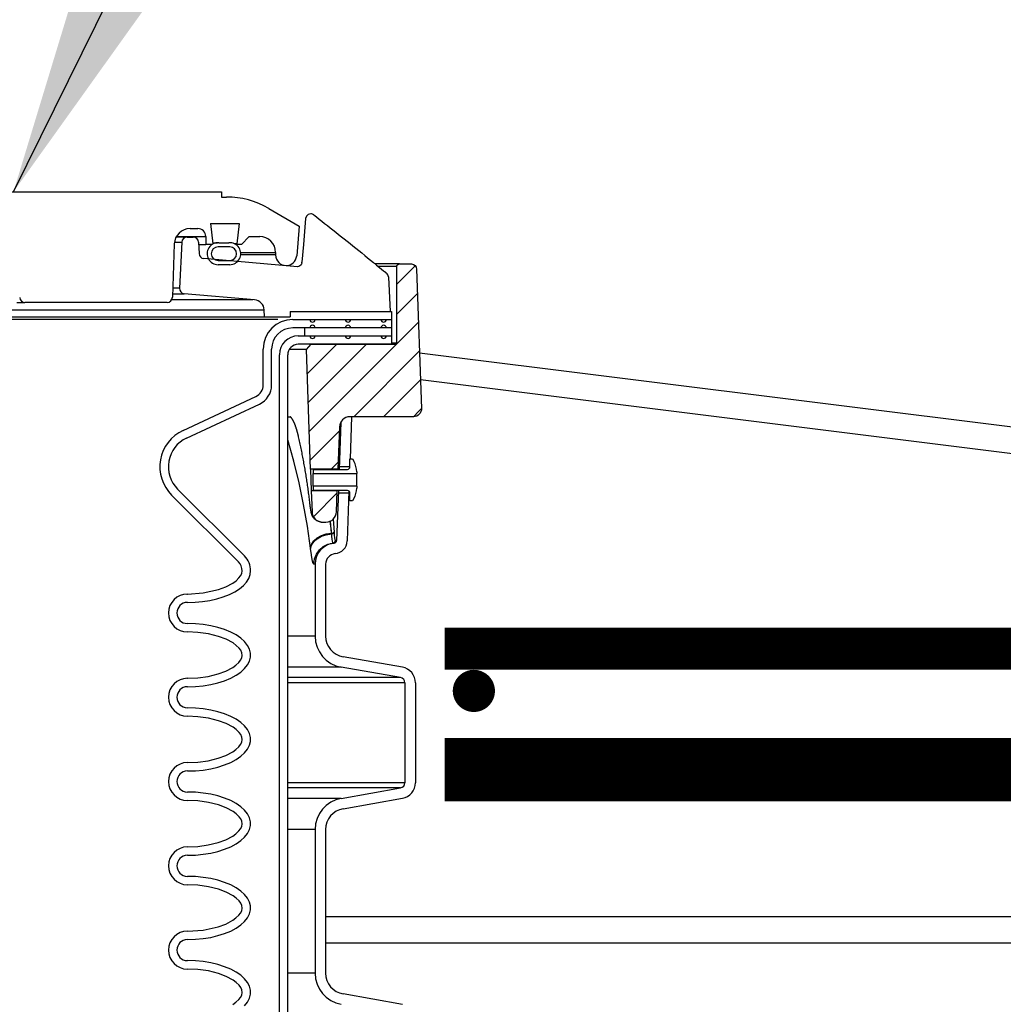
# Model space of a CAD drawing. Extents: x 2360 to 5106, y -824 to 622.
# Tile 67 of 124: x 3464 to 3475, y 495 to 506. Entities that reach past the tile are written whole.
import ezdxf

# ---------------------------------------------------------------- set-up
doc = ezdxf.new("R2010")
doc.units = 0
doc.header["$MEASUREMENT"] = 0
doc.linetypes.add('HIDDEN', pattern=[0.375, 0.25, -0.125])
doc.linetypes.add('TANK-SLAB$0$DASHED', pattern=[0.75, 0.5, -0.25])
for name, color, linetype in [('REBAR', 4, 'TANK-SLAB$0$DASHED'), ('SPILL-BUCKET', 1, 'CONTINUOUS'), ('TANK-SLAB', 6, 'CONTINUOUS'), ('TEXT', 3, 'CONTINUOUS')]:
    doc.layers.add(name, color=color, linetype=linetype)
doc.styles.add('SIMPLEX', font='simplex')
doc.dimstyles.new('DIM48', dxfattribs={"dimscale": 48, "dimtxt": 0.09375, "dimasz": 0.09375, "dimexe": 0.0625, "dimexo": 0.0625, "dimgap": 0.0625, "dimtad": 1, "dimdec": 4, "dimzin": 3, "dimdsep": 46, "dimlunit": 4, "dimtxsty": 'SIMPLEX', "dimcen": 0, "dimclrd": 3, "dimclre": 3, "dimclrt": 3, "dimadec": 0, "dimazin": 0, "dimtfac": 1, "dimtdec": 4, "dimtofl": 0, "dimtmove": 2, "dimatfit": 3, "dimfxl": 1, "dimfrac": 2, "dimtolj": 1, "dimtzin": 3, "dimarcsym": 0})
pattern_1 = [(45, (9809.58515, -797.75803), (-0.176776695, 0.176776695), [])]

msp = doc.modelspace()

# ---------------------------------------------------------------- hatches: boundary and pattern name
at = {"layer": 'SPILL-BUCKET'}
h = msp.add_hatch(dxfattribs=at)
h.set_pattern_fill('ANSI31', scale=2, style=0)
h.set_pattern_definition(pattern_1)
edge = h.paths.add_edge_path()
edge.add_line((3467.20343, 501.10235), (3467.15396, 502.5188))
edge.add_line((3467.15396, 502.5188), (3467.21217, 502.58122))
edge.add_line((3467.21217, 502.58122), (3468.21028, 502.58122))
edge.add_arc((3468.21059, 502.59652), 0.01531, 268.812785, 358.812785)
edge.add_line((3468.2259, 502.59621), (3468.2259, 503.50244))
edge.add_arc((3468.25715, 503.50244), 0.03125, 450, 540, ccw=False)
edge.add_line((3468.25715, 503.53369), (3468.39897, 503.53369))
edge.add_arc((3468.39897, 503.47119), 0.0625, 361.999976, 450, ccw=False)
edge.add_line((3468.46143, 503.47337), (3468.51919, 501.81945))
edge.add_arc((3468.42549, 501.81618), 0.09375, 270, 361.999976, ccw=False)
edge.add_line((3468.42549, 501.72243), (3467.67102, 501.72243))
edge.add_arc((3467.67106, 501.59747), 0.12496, 450.018924, 538.018877)
edge.add_line((3467.54618, 501.60179), (3467.52874, 501.10235))
edge.add_line((3467.52874, 501.10235), (3467.20343, 501.10235))
h = msp.add_hatch(dxfattribs=at)
h.set_pattern_fill('ANSI31', scale=2, style=0)
h.set_pattern_definition(pattern_1)
edge = h.paths.add_edge_path()
edge.add_line((3467.5197, 500.84353), (3467.21246, 500.84353))
edge.add_line((3467.21246, 500.84353), (3467.22119, 500.59384))
edge.add_arc((3467.34607, 500.59824), 0.12496, 182.018776, 270.018481)
edge.add_line((3467.34611, 500.47328), (3467.38614, 500.47328))
edge.add_arc((3467.3861, 500.59824), 0.12496, 270.018947, 358.018968)
edge.add_line((3467.51098, 500.59392), (3467.5197, 500.84353))

# ---------------------------------------------------------------- linework, layer by layer
at = {"layer": 'REBAR', "linetype": 'HIDDEN', "const_width": 0.5}
msp.add_lwpolyline([(3507.07997, 498.97139), (3468.79379, 498.97139)], dxfattribs=at)
at = {"layer": 'REBAR', "const_width": 0.25}
msp.add_lwpolyline([(3469.01501, 498.47139, 1), (3469.26501, 498.47139, 1)], format="xyb", close=True, dxfattribs=at)
at = {"layer": 'REBAR', "const_width": 0.75}
msp.add_lwpolyline([(3507.07997, 497.53689), (3468.79379, 497.53689)], dxfattribs=at)
at = {"layer": 'SPILL-BUCKET', "linetype": 'Continuous'}
for p, q in [((3461.96456, 504.38936), (3466.1492, 504.38936)), ((3466.1492, 504.38936), (3466.1492, 504.3269)), ((3466.1492, 504.3269), (3466.20769, 504.3269)), ((3466.70735, 504.19302), (3467.07044, 503.98339)), ((3466.01659, 504.01462), (3466.35775, 504.01462)), ((3466.01659, 504.01462), (3466.04617, 503.77369)), ((3466.35775, 504.01462), (3466.32817, 503.77369)), ((3467.07044, 503.98339), (3467.03943, 503.62899)), ((3465.61287, 503.85847), (3465.89722, 503.85847)), ((3465.77514, 503.95216), (3465.86814, 503.95216)), ((3465.89722, 503.85847), (3465.93308, 503.85847)), ((3465.93308, 503.85847), (3465.95463, 503.85847)), ((3465.95463, 503.85847), (3465.96182, 503.85847)), ((3465.96182, 503.85847), (3465.96182, 503.76479)), ((3466.4771, 503.85847), (3466.38341, 503.76479)), ((3466.4771, 503.85847), (3466.60201, 503.85847)), ((3465.58788, 503.77133), (3465.56576, 503.13803)), ((3465.8767, 503.76479), (3465.92394, 503.76479)), ((3465.92394, 503.76479), (3465.95234, 503.76479)), ((3465.95234, 503.76479), (3465.96182, 503.76479)), ((3466.03727, 503.76479), (3465.96182, 503.76479)), ((3466.04617, 503.77369), (3466.03727, 503.76479)), ((3466.04479, 503.78477), (3466.07917, 503.78477)), ((3466.07917, 503.78477), (3466.09983, 503.78477)), ((3466.11737, 503.78434), (3466.23598, 503.78434)), ((3466.32089, 503.77369), (3466.29908, 503.77369)), ((3466.38341, 503.76479), (3466.31587, 503.76479)), ((3466.32817, 503.77369), (3466.32089, 503.77369)), ((3466.33707, 503.76479), (3466.32817, 503.77369)), ((3466.24663, 503.73481), (3466.10672, 503.73481)), ((3466.78938, 503.6711), (3466.78938, 503.63987)), ((3466.10672, 503.57492), (3466.24663, 503.57492)), ((3466.24663, 503.52495), (3466.10672, 503.52495)), ((3463.72221, 503.07776), (3463.76377, 503.07776)), ((3463.76377, 503.07776), (3463.79355, 503.07776)), ((3463.79355, 503.07776), (3463.81146, 503.07776)), ((3463.81146, 503.07776), (3463.81744, 503.07776)), ((3465.50334, 503.07776), (3463.81744, 503.07776))]:
    msp.add_line(p, q, dxfattribs=at)
at = {"layer": 'SPILL-BUCKET', "color": 1, "linetype": 'Continuous'}
for p, q in [((3467.1549, 504.10129), (3467.14407, 504.07386)), ((3467.17704, 504.12065), (3467.1549, 504.10129)), ((3467.20554, 504.12763), (3467.17704, 504.12065)), ((3467.24403, 504.11434), (3467.25827, 504.1032)), ((3467.25827, 504.1032), (3467.2725, 504.09206)), ((3467.2725, 504.09206), (3467.30504, 504.06652)), ((3467.13718, 503.97141), (3467.12097, 503.7627)), ((3467.14407, 504.07386), (3467.13718, 503.97141)), ((3467.30504, 504.06652), (3467.33755, 504.04094)), ((3467.33755, 504.04094), (3467.37037, 504.01508)), ((3467.37037, 504.01508), (3467.40317, 503.98919)), ((3467.40317, 503.98919), (3467.43628, 503.96299)), ((3467.43628, 503.96299), (3467.46937, 503.93677)), ((3467.46937, 503.93677), (3467.50279, 503.91023)), ((3467.50279, 503.91023), (3467.53619, 503.88366)), ((3467.53619, 503.88366), (3467.56993, 503.85676)), ((3467.56993, 503.85676), (3467.60365, 503.82984)), ((3465.67766, 503.79304), (3465.64901, 503.24624)), ((3465.74004, 503.85223), (3465.73184, 503.85223)), ((3465.74004, 503.85223), (3465.81305, 503.85223)), ((3465.87545, 503.7925), (3465.88136, 503.65712)), ((3467.12097, 503.7627), (3467.10183, 503.55414)), ((3467.60365, 503.82984), (3467.63773, 503.80257)), ((3467.63773, 503.80257), (3467.67179, 503.77528)), ((3467.67179, 503.77528), (3467.70623, 503.74762)), ((3467.70623, 503.74762), (3467.74064, 503.71994)), ((3467.74064, 503.71994), (3467.7756, 503.69177)), ((3467.7756, 503.69177), (3467.81052, 503.66358)), ((3467.81052, 503.66358), (3467.84571, 503.63512)), ((3467.84571, 503.63512), (3467.88087, 503.60663)), ((3467.04881, 503.50047), (3465.93832, 503.59763)), ((3467.07281, 503.50737), (3467.04891, 503.5005)), ((3467.09051, 503.52301), (3467.07281, 503.50737)), ((3467.09656, 503.53307), (3467.09051, 503.52301)), ((3467.10018, 503.5433), (3467.09656, 503.53307)), ((3467.10127, 503.54872), (3467.10018, 503.5433)), ((3467.88087, 503.60663), (3467.91632, 503.57787)), ((3467.91632, 503.57787), (3467.95173, 503.54908)), ((3467.95173, 503.54908), (3467.98744, 503.52)), ((3467.98744, 503.52), (3468.02311, 503.49089)), ((3468.02311, 503.49089), (3468.04576, 503.47237)), ((3468.04576, 503.47237), (3468.0684, 503.45384)), ((3468.0684, 503.45383), (3468.0695, 503.45293)), ((3468.0695, 503.45293), (3468.0706, 503.45203)), ((3468.0706, 503.45203), (3468.07308, 503.45)), ((3468.07308, 503.45), (3468.07554, 503.44799)), ((3468.07554, 503.44799), (3468.07795, 503.44603)), ((3468.07795, 503.44603), (3468.08033, 503.44408)), ((3468.08033, 503.44408), (3468.08266, 503.44218)), ((3468.08266, 503.44218), (3468.08497, 503.4403)), ((3468.08497, 503.4403), (3468.08723, 503.43846)), ((3468.08723, 503.43846), (3468.08946, 503.43664)), ((3468.08946, 503.43664), (3468.09164, 503.43487)), ((3468.09164, 503.43487), (3468.09381, 503.43311)), ((3468.09381, 503.43311), (3468.09588, 503.43143)), ((3468.09588, 503.43143), (3468.09794, 503.42976)), ((3468.09794, 503.42976), (3468.0999, 503.42817)), ((3468.0999, 503.42817), (3468.10184, 503.4266)), ((3468.10184, 503.4266), (3468.10329, 503.42543)), ((3468.10329, 503.42543), (3468.10472, 503.42427)), ((3468.12773, 503.38084), (3468.1278, 503.37992)), ((3468.1278, 503.37992), (3468.12788, 503.37903)), ((3468.12788, 503.37903), (3468.12799, 503.37775)), ((3468.12799, 503.37775), (3468.12809, 503.37651)), ((3468.12809, 503.37651), (3468.12817, 503.3756)), ((3468.12817, 503.3756), (3468.14783, 502.96845)), ((3466.54068, 503.10772), (3465.70594, 503.18075)), ((3466.65893, 502.906), (3466.65454, 502.98982)), ((3466.96114, 502.96845), (3466.96114, 502.906)), ((3466.96114, 502.96845), (3468.16347, 502.96845)), ((3468.16347, 502.96845), (3468.16347, 502.58122)), ((3466.65893, 502.906), (3466.96114, 502.906)), ((3466.99192, 502.87477), (3468.16344, 502.87477)), ((3468.16344, 502.77484), (3466.99192, 502.77484)), ((3467.05857, 502.68115), (3468.16347, 502.68115)), ((3468.16347, 502.58122), (3467.05857, 502.58122)), ((3466.64216, 502.09813), (3466.64216, 502.52501)), ((3466.74209, 502.09813), (3466.74209, 502.52501)), ((3466.83373, 488.25874), (3466.83373, 502.4563)), ((3466.93366, 488.25874), (3466.93366, 502.4563)), ((3465.6917, 501.55982), (3466.55597, 501.96284)), ((3465.73393, 501.46925), (3466.5982, 501.87227)), ((3467.56205, 501.65859), (3467.54249, 501.09826)), ((3467.68927, 501.72243), (3467.67182, 501.22277)), ((3467.67066, 501.12824), (3467.67066, 501.22277)), ((3467.67066, 501.22277), (3467.70064, 501.22277)), ((3467.70064, 501.22277), (3467.71713, 501.1942)), ((3467.23346, 501.09826), (3467.23346, 501.04839)), ((3467.23346, 501.09826), (3467.64068, 501.09826)), ((3467.52849, 501.09764), (3467.52858, 501.0994)), ((3467.52858, 501.0994), (3467.52865, 501.10066)), ((3467.54356, 501.12896), (3467.54356, 501.12908)), ((3467.7506, 501.06929), (3467.7506, 501.04839)), ((3467.23346, 501.04265), (3467.23346, 501.04839)), ((3467.23346, 501.04839), (3467.7506, 501.04839)), ((3467.23346, 501.02629), (3467.23346, 501.04265)), ((3467.23346, 501.00182), (3467.23346, 501.02629)), ((3467.23346, 500.97294), (3467.23346, 501.00182)), ((3467.23346, 500.94407), (3467.23346, 500.97294)), ((3467.23346, 500.91959), (3467.23346, 500.94407)), ((3467.7506, 501.04265), (3467.7506, 501.04839)), ((3467.7506, 501.02629), (3467.7506, 501.04265)), ((3467.7506, 501.00182), (3467.7506, 501.02629)), ((3467.7506, 500.97294), (3467.7506, 501.00182)), ((3467.7506, 500.94407), (3467.7506, 500.97294)), ((3467.7506, 500.91959), (3467.7506, 500.94407)), ((3466.42014, 500.07182), (3465.62732, 500.86464)), ((3467.23346, 500.90324), (3467.23346, 500.91959)), ((3467.23346, 500.89749), (3467.23346, 500.90324)), ((3467.7506, 500.89749), (3467.23346, 500.89749)), ((3467.23346, 500.89749), (3467.23346, 500.84763)), ((3467.64068, 500.84763), (3467.23346, 500.84763)), ((3467.53373, 500.84763), (3467.51298, 500.25334)), ((3467.51973, 500.84514), (3467.51976, 500.84689)), ((3467.51976, 500.84689), (3467.51978, 500.84802)), ((3467.65852, 500.84174), (3467.63782, 500.24898)), ((3467.7506, 500.90324), (3467.7506, 500.91959)), ((3467.7506, 500.89749), (3467.7506, 500.90324)), ((3467.7506, 500.89749), (3467.7506, 500.8766)), ((3466.34948, 500.00115), (3465.55666, 500.79397)), ((3467.67066, 500.72311), (3467.67066, 500.81765)), ((3467.70064, 500.72311), (3467.67066, 500.72311)), ((3467.71713, 500.75168), (3467.70064, 500.72311)), ((3466.38798, 499.86403), (3466.39338, 499.89516)), ((3466.48785, 499.84999), (3466.49331, 499.89516)), ((3467.25781, 499.97457), (3467.25781, 499.12188)), ((3467.38273, 499.97457), (3467.38273, 499.12188)), ((3466.28282, 499.75007), (3466.32083, 499.77762)), ((3466.32083, 499.77762), (3466.35468, 499.81009)), ((3466.35468, 499.81009), (3466.37398, 499.8355)), ((3466.37398, 499.8355), (3466.38798, 499.86403)), ((3466.44461, 499.76228), (3466.47153, 499.80548)), ((3466.47153, 499.80548), (3466.48785, 499.84999)), ((3465.92993, 499.6326), (3466.11112, 499.67272)), ((3466.11112, 499.67272), (3466.19947, 499.70553)), ((3466.19947, 499.70553), (3466.28282, 499.75007)), ((3466.30482, 499.64666), (3466.36064, 499.68228)), ((3466.36064, 499.68228), (3466.40746, 499.72101)), ((3466.40746, 499.72101), (3466.44461, 499.76228)), ((3465.73781, 499.62035), (3465.74382, 499.62035)), ((3465.74382, 499.62035), (3465.92993, 499.6326)), ((3465.92319, 499.53131), (3466.0096, 499.54477)), ((3466.0096, 499.54477), (3466.09213, 499.56334)), ((3466.09213, 499.56334), (3466.16958, 499.58675)), ((3466.16958, 499.58675), (3466.24083, 499.61466)), ((3466.24083, 499.61466), (3466.30482, 499.64666)), ((3465.74382, 499.52042), (3465.83416, 499.52315)), ((3465.83416, 499.52315), (3465.92319, 499.53131)), ((3465.83776, 499.26763), (3465.74382, 499.27059)), ((3465.93021, 499.25881), (3465.83776, 499.26763)), ((3466.01973, 499.24427), (3465.93021, 499.25881)), ((3466.10489, 499.22423), (3466.01973, 499.24427)), ((3466.18436, 499.19902), (3466.10489, 499.22423)), ((3466.25688, 499.16902), (3466.18436, 499.19902)), ((3465.86919, 499.16523), (3465.74382, 499.17066)), ((3465.993, 499.14794), (3465.86919, 499.16523)), ((3466.11426, 499.1173), (3465.993, 499.14794)), ((3466.20223, 499.08431), (3466.11426, 499.1173)), ((3466.28495, 499.03954), (3466.20223, 499.08431)), ((3466.32131, 499.13471), (3466.25688, 499.16902)), ((3466.37664, 499.09664), (3466.32131, 499.13471)), ((3466.42198, 499.0554), (3466.37664, 499.09664)), ((3466.323, 499.01158), (3466.28495, 499.03954)), ((3466.35676, 498.97851), (3466.323, 499.01158)), ((3466.37567, 498.95262), (3466.35676, 498.97851)), ((3466.3889, 498.92382), (3466.37567, 498.95262)), ((3466.45663, 499.01165), (3466.42198, 499.0554)), ((3466.48004, 498.96606), (3466.45663, 499.01165)), ((3466.49183, 498.91937), (3466.48004, 498.96606)), ((3466.37272, 498.83429), (3466.38715, 498.86252)), ((3466.38715, 498.86252), (3466.39334, 498.89306)), ((3466.39334, 498.89306), (3466.3889, 498.92382)), ((3466.48004, 498.82562), (3466.49183, 498.87232)), ((3466.49183, 498.87232), (3466.49183, 498.91937)), ((3468.29279, 498.75178), (3467.58917, 498.87585)), ((3466.19772, 498.70545), (3466.28065, 498.74936)), ((3466.28065, 498.74936), (3466.31897, 498.77683)), ((3466.31897, 498.77683), (3466.35324, 498.80916)), ((3466.35324, 498.80916), (3466.37272, 498.83429)), ((3466.37664, 498.69505), (3466.42198, 498.73629)), ((3466.42198, 498.73629), (3466.45663, 498.78004)), ((3466.45663, 498.78004), (3466.48004, 498.82562)), ((3468.2711, 498.62876), (3467.56748, 498.75283)), ((3465.73735, 498.62103), (3465.74382, 498.62103)), ((3465.74382, 498.62103), (3465.86795, 498.62632)), ((3465.86795, 498.62632), (3465.99003, 498.64315)), ((3465.99003, 498.64315), (3466.10983, 498.673)), ((3466.10983, 498.673), (3466.19772, 498.70545)), ((3466.18436, 498.59267), (3466.25688, 498.62267)), ((3466.25688, 498.62267), (3466.32131, 498.65697)), ((3466.32131, 498.65697), (3466.37664, 498.69505)), ((3465.74382, 498.5211), (3465.83776, 498.52406)), ((3465.83776, 498.52406), (3465.93021, 498.53287)), ((3465.93021, 498.53287), (3466.01973, 498.54742)), ((3466.01973, 498.54742), (3466.10489, 498.56745)), ((3466.10489, 498.56745), (3466.18436, 498.59267)), ((3468.32271, 498.56726), (3468.32271, 497.38273)), ((3468.44762, 498.56726), (3468.44762, 497.38273)), ((3465.83776, 498.26832), (3465.74382, 498.27127)), ((3465.93021, 498.2595), (3465.83776, 498.26832)), ((3466.01973, 498.24496), (3465.93021, 498.2595)), ((3465.86919, 498.16591), (3465.74382, 498.17134)), ((3465.993, 498.14863), (3465.86919, 498.16591)), ((3466.11426, 498.11798), (3465.993, 498.14863)), ((3466.10489, 498.22492), (3466.01973, 498.24496)), ((3466.18436, 498.1997), (3466.10489, 498.22492)), ((3466.25688, 498.1697), (3466.18436, 498.1997)), ((3466.32131, 498.1354), (3466.25688, 498.1697)), ((3466.37664, 498.09732), (3466.32131, 498.1354)), ((3466.20223, 498.08499), (3466.11426, 498.11798)), ((3466.28495, 498.04023), (3466.20223, 498.08499)), ((3466.323, 498.01226), (3466.28495, 498.04023)), ((3466.42198, 498.05609), (3466.37664, 498.09732)), ((3466.45663, 498.01233), (3466.42198, 498.05609)), ((3466.35676, 497.9792), (3466.323, 498.01226)), ((3466.37567, 497.95331), (3466.35676, 497.9792)), ((3466.3889, 497.92451), (3466.37567, 497.95331)), ((3466.39334, 497.89374), (3466.3889, 497.92451)), ((3466.48004, 497.96675), (3466.45663, 498.01233)), ((3466.49183, 497.92006), (3466.48004, 497.96675)), ((3466.49183, 497.873), (3466.49183, 497.92006)), ((3466.31897, 497.77752), (3466.35324, 497.80985)), ((3466.35324, 497.80985), (3466.37272, 497.83498)), ((3466.37272, 497.83498), (3466.38715, 497.8632)), ((3466.38715, 497.8632), (3466.39334, 497.89374)), ((3466.45663, 497.78073), (3466.48004, 497.82631)), ((3466.48004, 497.82631), (3466.49183, 497.873)), ((3465.99003, 497.64383), (3466.10983, 497.67369)), ((3466.10983, 497.67369), (3466.19772, 497.70613)), ((3466.19772, 497.70613), (3466.28065, 497.75004)), ((3466.28065, 497.75004), (3466.31897, 497.77752)), ((3466.32131, 497.65766), (3466.37664, 497.69573)), ((3466.37664, 497.69573), (3466.42198, 497.73697)), ((3466.42198, 497.73697), (3466.45663, 497.78073)), ((3465.74382, 497.62172), (3465.86795, 497.627)), ((3465.86795, 497.627), (3465.99003, 497.64383)), ((3466.01973, 497.5481), (3466.10489, 497.56814)), ((3466.10489, 497.56814), (3466.18436, 497.59335)), ((3466.18436, 497.59335), (3466.25688, 497.62335)), ((3466.25688, 497.62335), (3466.32131, 497.65766)), ((3465.74382, 497.52178), (3465.83776, 497.52474)), ((3465.83776, 497.52474), (3465.93021, 497.53356)), ((3465.93021, 497.53356), (3466.01973, 497.5481)), ((3467.56748, 497.19715), (3468.2711, 497.32122)), ((3465.83776, 497.269), (3465.74382, 497.27195)), ((3465.93021, 497.26018), (3465.83776, 497.269)), ((3466.01973, 497.24564), (3465.93021, 497.26018)), ((3466.10489, 497.2256), (3466.01973, 497.24564)), ((3466.18436, 497.20038), (3466.10489, 497.2256)), ((3466.25688, 497.17039), (3466.18436, 497.20038)), ((3465.86919, 497.16659), (3465.74382, 497.17202)), ((3465.993, 497.14931), (3465.86919, 497.16659)), ((3466.11426, 497.11866), (3465.993, 497.14931)), ((3466.20223, 497.08568), (3466.11426, 497.11866)), ((3466.28495, 497.04091), (3466.20223, 497.08568)), ((3466.32131, 497.13608), (3466.25688, 497.17039)), ((3466.37664, 497.09801), (3466.32131, 497.13608)), ((3466.42198, 497.05677), (3466.37664, 497.09801)), ((3467.58917, 497.07414), (3468.29279, 497.1982)), ((3466.323, 497.01295), (3466.28495, 497.04091)), ((3466.35676, 496.97988), (3466.323, 497.01295)), ((3466.37567, 496.95399), (3466.35676, 496.97988)), ((3466.45663, 497.01301), (3466.42198, 497.05677)), ((3466.48004, 496.96743), (3466.45663, 497.01301)), ((3466.49183, 496.92074), (3466.48004, 496.96743)), ((3466.37272, 496.83566), (3466.38715, 496.86388)), ((3466.3889, 496.92519), (3466.37567, 496.95399)), ((3466.38715, 496.86388), (3466.39334, 496.89442)), ((3466.39334, 496.89442), (3466.3889, 496.92519)), ((3466.48004, 496.82699), (3466.49183, 496.87368)), ((3466.49183, 496.87368), (3466.49183, 496.92074)), ((3466.19772, 496.70681), (3466.28065, 496.75072)), ((3466.28065, 496.75072), (3466.31897, 496.7782)), ((3466.31897, 496.7782), (3466.35324, 496.81053)), ((3466.35324, 496.81053), (3466.37272, 496.83566)), ((3466.37664, 496.69641), (3466.42198, 496.73765)), ((3466.42198, 496.73765), (3466.45663, 496.78141)), ((3466.45663, 496.78141), (3466.48004, 496.82699)), ((3467.25781, 496.8281), (3467.25781, 495.12461)), ((3467.38273, 496.8281), (3467.38273, 495.12461)), ((3465.74382, 496.6224), (3465.86795, 496.62768)), ((3465.86795, 496.62768), (3465.99003, 496.64452)), ((3465.99003, 496.64452), (3466.10983, 496.67437)), ((3466.10983, 496.67437), (3466.19772, 496.70681)), ((3466.18436, 496.59404), (3466.25688, 496.62404)), ((3466.25688, 496.62404), (3466.32131, 496.65834)), ((3466.32131, 496.65834), (3466.37664, 496.69641)), ((3465.74382, 496.52247), (3465.83776, 496.52542)), ((3465.83776, 496.52542), (3465.93021, 496.53424)), ((3465.93021, 496.53424), (3466.01973, 496.54878)), ((3466.01973, 496.54878), (3466.10489, 496.56882)), ((3466.10489, 496.56882), (3466.18436, 496.59404)), ((3465.83776, 496.26968), (3465.74382, 496.27264)), ((3465.93021, 496.26086), (3465.83776, 496.26968)), ((3465.86919, 496.16728), (3465.74382, 496.17271)), ((3465.993, 496.14999), (3465.86919, 496.16728)), ((3466.01973, 496.24632), (3465.93021, 496.26086)), ((3466.11426, 496.11935), (3465.993, 496.14999)), ((3466.10489, 496.22628), (3466.01973, 496.24632)), ((3466.18436, 496.20107), (3466.10489, 496.22628)), ((3466.25688, 496.17107), (3466.18436, 496.20107)), ((3466.32131, 496.13676), (3466.25688, 496.17107)), ((3466.20223, 496.08636), (3466.11426, 496.11935)), ((3466.28495, 496.04159), (3466.20223, 496.08636)), ((3466.323, 496.01363), (3466.28495, 496.04159)), ((3466.37664, 496.09869), (3466.32131, 496.13676)), ((3466.42198, 496.05745), (3466.37664, 496.09869)), ((3466.45663, 496.0137), (3466.42198, 496.05745)), ((3466.35676, 495.98056), (3466.323, 496.01363)), ((3466.37567, 495.95467), (3466.35676, 495.98056)), ((3466.3889, 495.92587), (3466.37567, 495.95467)), ((3466.39334, 495.8951), (3466.3889, 495.92587)), ((3466.48004, 495.96811), (3466.45663, 496.0137)), ((3466.49183, 495.92142), (3466.48004, 495.96811)), ((3466.49183, 495.87436), (3466.49183, 495.92142)), ((3466.31897, 495.77888), (3466.35324, 495.81121)), ((3466.35324, 495.81121), (3466.37272, 495.83634)), ((3466.37272, 495.83634), (3466.38715, 495.86457)), ((3466.38715, 495.86457), (3466.39334, 495.8951)), ((3466.45663, 495.78209), (3466.48004, 495.82767)), ((3466.48004, 495.82767), (3466.49183, 495.87436)), ((3466.10983, 495.67505), (3466.19772, 495.70749)), ((3466.19772, 495.70749), (3466.28065, 495.75141)), ((3466.28065, 495.75141), (3466.31897, 495.77888)), ((3466.32131, 495.65902), (3466.37664, 495.6971)), ((3466.37664, 495.6971), (3466.42198, 495.73834)), ((3466.42198, 495.73834), (3466.45663, 495.78209)), ((3465.74382, 495.62308), (3465.92926, 495.63525)), ((3465.92926, 495.63525), (3466.10983, 495.67505)), ((3466.01973, 495.54947), (3466.10489, 495.5695)), ((3466.10489, 495.5695), (3466.18436, 495.59472)), ((3466.18436, 495.59472), (3466.25688, 495.62472)), ((3466.25688, 495.62472), (3466.32131, 495.65902)), ((3465.74382, 495.52315), (3465.83776, 495.52611)), ((3465.83776, 495.52611), (3465.93021, 495.53492)), ((3465.93021, 495.53492), (3466.01973, 495.54947)), ((3465.83776, 495.27037), (3465.74382, 495.27332)), ((3465.93021, 495.26155), (3465.83776, 495.27037)), ((3466.01973, 495.247), (3465.93021, 495.26155)), ((3466.10489, 495.22697), (3466.01973, 495.247)), ((3466.18436, 495.20175), (3466.10489, 495.22697)), ((3465.86919, 495.16796), (3465.74382, 495.17339)), ((3465.993, 495.15068), (3465.86919, 495.16796)), ((3466.11426, 495.12003), (3465.993, 495.15068)), ((3466.20223, 495.08704), (3466.11426, 495.12003)), ((3466.25688, 495.17175), (3466.18436, 495.20175)), ((3466.32131, 495.13745), (3466.25688, 495.17175)), ((3466.37664, 495.09937), (3466.32131, 495.13745)), ((3466.42198, 495.05814), (3466.37664, 495.09937)), ((3466.28495, 495.04227), (3466.20223, 495.08704)), ((3466.323, 495.01431), (3466.28495, 495.04227)), ((3466.35676, 494.98125), (3466.323, 495.01431)), ((3466.45663, 495.01438), (3466.42198, 495.05814)), ((3466.48004, 494.9688), (3466.45663, 495.01438)), ((3466.37567, 494.95536), (3466.35676, 494.98125)), ((3466.3889, 494.92656), (3466.37567, 494.95536)), ((3466.38715, 494.86525), (3466.39334, 494.89579)), ((3466.39334, 494.89579), (3466.3889, 494.92656)), ((3466.49183, 494.92211), (3466.48004, 494.9688)), ((3466.48004, 494.82836), (3466.49183, 494.87505)), ((3466.49183, 494.87505), (3466.49183, 494.92211)), ((3468.29279, 494.75451), (3467.58917, 494.87858)), ((3466.28065, 494.75209), (3466.31897, 494.77956)), ((3466.31897, 494.77956), (3466.35324, 494.81189)), ((3466.35324, 494.81189), (3466.37272, 494.83703)), ((3466.37272, 494.83703), (3466.38715, 494.86525)), ((3466.42198, 494.73902), (3466.45663, 494.78278)), ((3466.45663, 494.78278), (3466.48004, 494.82836))]:
    msp.add_line(p, q, dxfattribs=at)
at = {"layer": 'SPILL-BUCKET', "color": 7, "linetype": 'Continuous'}
for p, q in [((3465.59, 503.79304), (3465.67766, 503.79304)), ((3465.74004, 503.85223), (3465.60941, 503.85223)), ((3466.3756, 503.6711), (3466.78938, 503.6711)), ((3466.78938, 503.63987), (3466.3756, 503.63987)), ((3465.56724, 503.18075), (3465.70594, 503.18075)), ((3465.64901, 503.24624), (3465.56953, 503.24624)), ((3466.51889, 503.10772), (3465.5564, 503.10772)), ((3455.45633, 502.98982), (3466.65454, 502.98982)), ((3455.45842, 502.906), (3466.65893, 502.906)), ((3466.81487, 502.87477), (3455.45873, 502.87477)), ((3467.1329, 502.77484), (3467.1329, 502.68115)), ((3466.93364, 501.72243), (3466.94884, 501.72243)), ((3466.93375, 501.72243), (3466.96402, 501.72243)), ((3466.94884, 501.72243), (3466.96373, 501.72243)), ((3466.96222, 501.72342), (3466.9622, 501.72343)), ((3466.96228, 501.72339), (3466.96222, 501.72342)), ((3466.96238, 501.72333), (3466.96228, 501.72339)), ((3466.9625, 501.72326), (3466.96238, 501.72333)), ((3466.96262, 501.72319), (3466.9625, 501.72326)), ((3466.96277, 501.7231), (3466.96262, 501.72319)), ((3466.96294, 501.72299), (3466.96277, 501.7231)), ((3466.96314, 501.72285), (3466.96294, 501.72299)), ((3466.96342, 501.72266), (3466.96314, 501.72285)), ((3466.96373, 501.72244), (3466.96342, 501.72266)), ((3466.96406, 501.72219), (3466.96373, 501.72244)), ((3466.96443, 501.72192), (3466.96406, 501.72219)), ((3466.96482, 501.72161), (3466.96443, 501.72192)), ((3466.96523, 501.72128), (3466.96482, 501.72161)), ((3466.96567, 501.72092), (3466.96523, 501.72128)), ((3466.96613, 501.72052), (3466.96567, 501.72092)), ((3466.96662, 501.7201), (3466.96613, 501.72052)), ((3466.96713, 501.71964), (3466.96662, 501.7201)), ((3466.96766, 501.71915), (3466.96713, 501.71964)), ((3466.96822, 501.71863), (3466.96766, 501.71915)), ((3466.9688, 501.71807), (3466.96822, 501.71863)), ((3466.9694, 501.71748), (3466.9688, 501.71807)), ((3466.97002, 501.71685), (3466.9694, 501.71748)), ((3466.97066, 501.71619), (3466.97002, 501.71685)), ((3466.97132, 501.71548), (3466.97066, 501.71619)), ((3466.972, 501.71475), (3466.97132, 501.71548)), ((3466.9727, 501.71397), (3466.972, 501.71475)), ((3466.97341, 501.71316), (3466.9727, 501.71397)), ((3466.97415, 501.7123), (3466.97341, 501.71316)), ((3466.97491, 501.71141), (3466.97415, 501.7123)), ((3466.97568, 501.71048), (3466.97491, 501.71141)), ((3466.97647, 501.70951), (3466.97568, 501.71048)), ((3466.97727, 501.70849), (3466.97647, 501.70951)), ((3466.97809, 501.70744), (3466.97727, 501.70849)), ((3466.97893, 501.70634), (3466.97809, 501.70744)), ((3466.97978, 501.7052), (3466.97893, 501.70634)), ((3466.98065, 501.70403), (3466.97978, 501.7052)), ((3466.98153, 501.7028), (3466.98065, 501.70403)), ((3466.98241, 501.70155), (3466.98153, 501.7028)), ((3466.98331, 501.70026), (3466.98241, 501.70155)), ((3466.98421, 501.69894), (3466.98331, 501.70026)), ((3466.98512, 501.69758), (3466.98421, 501.69894)), ((3466.98605, 501.69616), (3466.98512, 501.69758)), ((3466.98699, 501.6947), (3466.98605, 501.69616)), ((3466.98796, 501.69318), (3466.98699, 501.6947)), ((3466.98894, 501.69161), (3466.98796, 501.69318)), ((3466.98993, 501.68999), (3466.98894, 501.69161)), ((3466.99093, 501.68832), (3466.98993, 501.68999)), ((3466.99195, 501.6866), (3466.99093, 501.68832)), ((3466.99298, 501.68483), (3466.99195, 501.6866)), ((3466.99402, 501.683), (3466.99298, 501.68483)), ((3466.99507, 501.68114), (3466.99402, 501.683)), ((3466.99613, 501.67922), (3466.99507, 501.68114)), ((3466.99719, 501.67725), (3466.99613, 501.67922)), ((3466.99822, 501.67533), (3466.99719, 501.67725)), ((3466.99924, 501.67337), (3466.99822, 501.67533)), ((3467.00032, 501.67128), (3466.99924, 501.67337)), ((3467.0014, 501.66916), (3467.00032, 501.67128)), ((3467.00248, 501.66699), (3467.0014, 501.66916)), ((3467.00357, 501.66477), (3467.00248, 501.66699)), ((3467.00466, 501.66251), (3467.00357, 501.66477)), ((3467.00575, 501.66021), (3467.00466, 501.66251)), ((3467.00685, 501.65786), (3467.00575, 501.66021)), ((3467.00795, 501.65547), (3467.00685, 501.65786)), ((3467.00906, 501.65304), (3467.00795, 501.65547)), ((3467.01016, 501.65056), (3467.00906, 501.65304)), ((3467.01127, 501.64804), (3467.01016, 501.65056)), ((3467.01238, 501.64547), (3467.01127, 501.64804)), ((3467.0135, 501.64286), (3467.01238, 501.64547)), ((3467.01461, 501.6402), (3467.0135, 501.64286)), ((3467.01572, 501.63752), (3467.01461, 501.6402)), ((3467.01682, 501.63481), (3467.01572, 501.63752)), ((3467.01796, 501.63197), (3467.01682, 501.63481)), ((3467.01909, 501.6291), (3467.01796, 501.63197)), ((3467.02023, 501.62618), (3467.01909, 501.6291)), ((3467.02136, 501.62323), (3467.02023, 501.62618)), ((3467.02249, 501.62023), (3467.02136, 501.62323)), ((3467.02362, 501.61719), (3467.02249, 501.62023)), ((3467.02475, 501.61411), (3467.02362, 501.61719)), ((3467.02587, 501.61099), (3467.02475, 501.61411)), ((3467.027, 501.60783), (3467.02587, 501.61099)), ((3467.02812, 501.60463), (3467.027, 501.60783)), ((3467.02924, 501.60138), (3467.02812, 501.60463)), ((3467.03036, 501.5981), (3467.02924, 501.60138)), ((3467.03148, 501.59477), (3467.03036, 501.5981)), ((3467.03259, 501.5914), (3467.03148, 501.59477)), ((3467.0337, 501.58799), (3467.03259, 501.5914)), ((3467.03481, 501.58454), (3467.0337, 501.58799)), ((3467.03702, 501.57752), (3467.03481, 501.58454)), ((3467.03813, 501.57394), (3467.03702, 501.57752)), ((3467.03922, 501.57033), (3467.03813, 501.57394)), ((3467.04032, 501.56667), (3467.03922, 501.57033)), ((3467.04141, 501.56297), (3467.04032, 501.56667)), ((3467.0425, 501.55922), (3467.04141, 501.56297)), ((3467.04359, 501.55544), (3467.0425, 501.55922)), ((3467.04467, 501.55161), (3467.04359, 501.55544)), ((3467.04575, 501.54775), (3467.04467, 501.55161)), ((3467.04683, 501.54383), (3467.04575, 501.54775)), ((3467.04791, 501.53988), (3467.04683, 501.54383)), ((3467.04898, 501.53588), (3467.04791, 501.53988)), ((3467.05005, 501.53185), (3467.04898, 501.53588)), ((3467.05112, 501.52773), (3467.05005, 501.53185)), ((3467.05219, 501.52358), (3467.05112, 501.52773)), ((3467.05323, 501.51948), (3467.05219, 501.52358)), ((3467.00509, 501.19431), (3466.93367, 501.44631)), ((3467.05427, 501.51535), (3467.05323, 501.51948)), ((3467.05531, 501.51114), (3467.05427, 501.51535)), ((3467.05634, 501.50689), (3467.05531, 501.51114)), ((3467.05738, 501.50258), (3467.05634, 501.50689)), ((3467.05841, 501.49823), (3467.05738, 501.50258)), ((3467.05937, 501.49415), (3467.05841, 501.49823)), ((3467.06032, 501.49004), (3467.05937, 501.49415)), ((3467.06112, 501.48657), (3467.06032, 501.49004)), ((3467.06192, 501.4831), (3467.06112, 501.48657)), ((3467.06566, 501.46668), (3467.06192, 501.4831)), ((3467.06936, 501.45026), (3467.06566, 501.46668)), ((3467.07323, 501.4329), (3467.06936, 501.45026)), ((3467.07705, 501.41553), (3467.07323, 501.4329)), ((3467.08083, 501.39815), (3467.07705, 501.41553)), ((3467.08457, 501.38076), (3467.08083, 501.39815)), ((3467.08827, 501.36335), (3467.08457, 501.38076)), ((3467.09192, 501.34594), (3467.08827, 501.36335)), ((3467.09553, 501.32851), (3467.09192, 501.34594)), ((3467.09909, 501.31108), (3467.09553, 501.32851)), ((3467.10261, 501.29362), (3467.09909, 501.31108)), ((3467.10609, 501.27616), (3467.10261, 501.29362)), ((3467.06778, 500.93983), (3467.00509, 501.19431)), ((3467.10953, 501.25869), (3467.10609, 501.27616)), ((3467.11292, 501.24121), (3467.10953, 501.25869)), ((3467.11627, 501.22372), (3467.11292, 501.24121)), ((3467.11957, 501.20622), (3467.11627, 501.22372)), ((3467.12284, 501.1887), (3467.11957, 501.20622)), ((3467.12605, 501.17118), (3467.12284, 501.1887)), ((3467.12923, 501.15365), (3467.12605, 501.17118)), ((3467.13236, 501.13611), (3467.12923, 501.15365)), ((3467.13544, 501.11855), (3467.13236, 501.13611)), ((3467.13849, 501.10099), (3467.13544, 501.11855)), ((3467.14149, 501.08342), (3467.13849, 501.10099)), ((3467.14444, 501.06584), (3467.14149, 501.08342)), ((3467.14735, 501.04825), (3467.14444, 501.06584)), ((3467.12164, 500.6832), (3467.06778, 500.93983)), ((3467.15022, 501.03065), (3467.14735, 501.04825)), ((3467.15304, 501.01304), (3467.15022, 501.03065)), ((3467.15582, 500.99543), (3467.15304, 501.01304)), ((3467.15856, 500.9778), (3467.15582, 500.99543)), ((3467.16125, 500.96017), (3467.15856, 500.9778)), ((3467.1639, 500.94252), (3467.16125, 500.96017)), ((3467.1665, 500.92487), (3467.1639, 500.94252)), ((3467.16906, 500.90721), (3467.1665, 500.92487)), ((3467.17157, 500.88955), (3467.16906, 500.90721)), ((3467.17404, 500.87187), (3467.17157, 500.88955)), ((3467.17647, 500.85419), (3467.17404, 500.87187)), ((3467.17885, 500.8365), (3467.17647, 500.85419)), ((3467.18119, 500.8188), (3467.17885, 500.8365)), ((3467.18348, 500.80109), (3467.18119, 500.8188)), ((3467.18573, 500.78338), (3467.18348, 500.80109)), ((3467.18794, 500.76566), (3467.18573, 500.78338)), ((3467.1901, 500.74794), (3467.18794, 500.76566)), ((3467.19222, 500.73021), (3467.1901, 500.74794)), ((3467.19429, 500.71247), (3467.19222, 500.73021)), ((3467.19535, 500.70321), (3467.19429, 500.71247)), ((3467.1964, 500.69395), (3467.19535, 500.70321)), ((3467.16663, 500.42473), (3467.12164, 500.6832)), ((3467.19643, 500.69366), (3467.1964, 500.69396)), ((3467.19647, 500.69336), (3467.19643, 500.69366)), ((3467.19681, 500.69029), (3467.19647, 500.69336)), ((3467.19716, 500.68728), (3467.19681, 500.69029)), ((3467.19752, 500.68422), (3467.19716, 500.68728)), ((3467.19788, 500.68118), (3467.19752, 500.68422)), ((3467.19823, 500.67819), (3467.19788, 500.68118)), ((3467.19859, 500.67522), (3467.19823, 500.67819)), ((3467.19895, 500.67229), (3467.19859, 500.67522)), ((3467.19931, 500.66939), (3467.19895, 500.67229)), ((3467.19967, 500.66652), (3467.19931, 500.66939)), ((3467.20003, 500.66368), (3467.19967, 500.66652)), ((3467.20039, 500.66087), (3467.20003, 500.66368)), ((3467.20075, 500.6581), (3467.20039, 500.66087)), ((3467.20111, 500.65535), (3467.20075, 500.6581)), ((3467.20147, 500.65263), (3467.20111, 500.65535)), ((3467.20183, 500.64993), (3467.20147, 500.65263)), ((3467.20219, 500.64727), (3467.20183, 500.64993)), ((3467.20256, 500.64463), (3467.20219, 500.64727)), ((3467.20292, 500.64203), (3467.20256, 500.64463)), ((3467.20329, 500.63945), (3467.20292, 500.64203)), ((3467.20366, 500.63691), (3467.20329, 500.63945)), ((3467.20403, 500.63436), (3467.20366, 500.63691)), ((3467.2044, 500.63185), (3467.20403, 500.63436)), ((3467.20478, 500.62933), (3467.2044, 500.63185)), ((3467.20516, 500.62684), (3467.20478, 500.62933)), ((3467.20554, 500.62434), (3467.20516, 500.62684)), ((3467.20593, 500.62187), (3467.20554, 500.62434)), ((3467.20633, 500.61937), (3467.20593, 500.62187)), ((3467.20673, 500.61691), (3467.20633, 500.61937)), ((3467.20715, 500.61439), (3467.20673, 500.61691)), ((3467.20757, 500.61192), (3467.20715, 500.61439)), ((3467.20798, 500.60949), (3467.20757, 500.61192)), ((3467.2084, 500.60711), (3467.20798, 500.60949)), ((3467.2088, 500.60487), (3467.2084, 500.60711)), ((3467.20921, 500.60267), (3467.2088, 500.60487)), ((3467.20966, 500.60025), (3467.20921, 500.60267)), ((3467.21011, 500.59788), (3467.20966, 500.60025)), ((3467.21061, 500.59532), (3467.21011, 500.59788)), ((3467.21112, 500.59279), (3467.21061, 500.59532)), ((3467.21176, 500.58977), (3467.21112, 500.59279)), ((3467.21241, 500.58678), (3467.21176, 500.58977)), ((3467.21296, 500.58433), (3467.21241, 500.58678)), ((3467.21353, 500.58188), (3467.21296, 500.58433)), ((3467.21401, 500.57992), (3467.21353, 500.58188)), ((3467.2145, 500.57794), (3467.21401, 500.57992)), ((3467.21489, 500.57644), (3467.2145, 500.57794)), ((3467.21529, 500.57493), (3467.21489, 500.57644)), ((3467.21568, 500.57348), (3467.21529, 500.57493)), ((3467.21609, 500.572), (3467.21568, 500.57348)), ((3467.21648, 500.57065), (3467.21609, 500.572)), ((3467.21688, 500.56928), (3467.21648, 500.57065)), ((3467.21726, 500.56802), (3467.21688, 500.56928)), ((3467.21766, 500.56674), (3467.21726, 500.56802)), ((3467.21804, 500.56553), (3467.21766, 500.56674)), ((3467.21844, 500.5643), (3467.21804, 500.56553)), ((3467.21883, 500.56313), (3467.21844, 500.5643)), ((3467.21924, 500.56193), (3467.21883, 500.56313)), ((3467.21964, 500.56078), (3467.21924, 500.56193)), ((3467.22007, 500.55961), (3467.21964, 500.56078)), ((3467.22048, 500.55847), (3467.22007, 500.55961)), ((3467.22092, 500.55731), (3467.22048, 500.55847)), ((3467.22136, 500.55617), (3467.22092, 500.55731)), ((3467.22181, 500.55501), (3467.22136, 500.55617)), ((3467.22228, 500.55387), (3467.22181, 500.55501)), ((3467.22276, 500.5527), (3467.22228, 500.55387)), ((3467.22325, 500.55155), (3467.22276, 500.5527)), ((3467.22376, 500.55037), (3467.22325, 500.55155)), ((3467.22429, 500.54919), (3467.22376, 500.55037)), ((3467.22483, 500.548), (3467.22429, 500.54919)), ((3467.22539, 500.5468), (3467.22483, 500.548)), ((3467.22598, 500.54558), (3467.22539, 500.5468)), ((3467.22658, 500.54435), (3467.22598, 500.54558)), ((3467.22721, 500.54311), (3467.22658, 500.54435)), ((3467.22786, 500.54185), (3467.22721, 500.54311)), ((3467.22854, 500.54058), (3467.22786, 500.54185)), ((3467.22924, 500.53928), (3467.22854, 500.54058)), ((3467.22997, 500.53798), (3467.22924, 500.53928)), ((3467.23073, 500.53665), (3467.22997, 500.53798)), ((3467.23152, 500.53531), (3467.23073, 500.53665)), ((3467.23235, 500.53395), (3467.23152, 500.53531)), ((3467.2332, 500.53257), (3467.23235, 500.53395)), ((3467.2341, 500.53118), (3467.2332, 500.53257)), ((3467.23502, 500.52977), (3467.2341, 500.53118)), ((3467.23599, 500.52834), (3467.23502, 500.52977)), ((3467.23698, 500.52691), (3467.23599, 500.52834)), ((3467.23803, 500.52545), (3467.23698, 500.52691)), ((3467.2391, 500.524), (3467.23803, 500.52545)), ((3467.24023, 500.52252), (3467.2391, 500.524)), ((3467.24138, 500.52105), (3467.24023, 500.52252)), ((3467.24259, 500.51956), (3467.24138, 500.52105)), ((3467.24382, 500.51808), (3467.24259, 500.51956)), ((3467.2451, 500.51658), (3467.24382, 500.51808)), ((3467.24642, 500.5151), (3467.2451, 500.51658)), ((3467.24778, 500.51361), (3467.24642, 500.5151)), ((3467.24917, 500.51214), (3467.24778, 500.51361)), ((3467.25061, 500.51066), (3467.24917, 500.51214)), ((3467.25208, 500.5092), (3467.25061, 500.51066)), ((3467.25359, 500.50775), (3467.25208, 500.5092)), ((3467.25513, 500.50632), (3467.25359, 500.50775)), ((3467.25671, 500.50489), (3467.25513, 500.50632)), ((3467.25833, 500.50349), (3467.25671, 500.50489)), ((3467.25998, 500.5021), (3467.25833, 500.50349)), ((3467.26166, 500.50074), (3467.25998, 500.5021)), ((3467.26337, 500.4994), (3467.26166, 500.50074)), ((3467.26511, 500.49808), (3467.26337, 500.4994)), ((3467.26691, 500.49677), (3467.26511, 500.49808)), ((3467.26874, 500.49549), (3467.26691, 500.49677)), ((3467.27058, 500.49425), (3467.26874, 500.49549)), ((3467.27245, 500.49303), (3467.27058, 500.49425)), ((3467.27434, 500.49184), (3467.27245, 500.49303)), ((3467.27626, 500.49069), (3467.27434, 500.49184)), ((3467.27821, 500.48957), (3467.27626, 500.49069)), ((3467.28018, 500.48848), (3467.27821, 500.48957)), ((3467.28218, 500.48742), (3467.28018, 500.48848)), ((3467.2842, 500.48639), (3467.28218, 500.48742)), ((3467.28624, 500.4854), (3467.2842, 500.48639)), ((3467.28831, 500.48444), (3467.28624, 500.4854)), ((3467.2904, 500.48352), (3467.28831, 500.48444)), ((3467.2925, 500.48264), (3467.2904, 500.48352)), ((3467.29463, 500.48179), (3467.2925, 500.48264)), ((3467.29678, 500.48098), (3467.29463, 500.48179)), ((3467.29895, 500.48021), (3467.29678, 500.48098)), ((3467.30113, 500.47947), (3467.29895, 500.48021)), ((3467.30333, 500.47878), (3467.30113, 500.47947)), ((3467.30555, 500.47812), (3467.30333, 500.47878)), ((3467.30778, 500.47751), (3467.30555, 500.47812)), ((3467.31003, 500.47693), (3467.30778, 500.47751)), ((3467.31229, 500.47639), (3467.31003, 500.47693)), ((3467.31456, 500.4759), (3467.31229, 500.47639)), ((3467.3182, 500.4752), (3467.31456, 500.4759)), ((3467.34007, 500.47328), (3467.34453, 500.47328)), ((3467.43158, 500.48185), (3467.45056, 500.34143)), ((3467.45056, 500.34143), (3467.44005, 500.48551)), ((3467.47026, 500.5066), (3467.48215, 500.35396)), ((3467.20267, 500.16478), (3467.16663, 500.42473)), ((3467.47212, 500.33939), (3467.48215, 500.35396)), ((3467.48215, 500.35396), (3467.48497, 500.31706)), ((3467.21555, 500.20816), (3467.24271, 500.2489)), ((3467.2165, 500.19968), (3467.24359, 500.2404)), ((3467.24271, 500.2489), (3467.2825, 500.28454)), ((3467.24359, 500.2404), (3467.2833, 500.27602)), ((3467.2825, 500.28454), (3467.33251, 500.31289)), ((3467.2833, 500.27602), (3467.33322, 500.30438)), ((3467.33251, 500.31289), (3467.38968, 500.33225)), ((3467.33322, 500.30438), (3467.39032, 500.32375)), ((3467.38968, 500.33225), (3467.45056, 500.34143)), ((3467.39032, 500.32375), (3467.45114, 500.33297)), ((3467.45056, 500.34143), (3467.45114, 500.33297)), ((3467.45114, 500.33297), (3467.47212, 500.33939)), ((3467.45114, 500.33297), (3467.45321, 500.30772)), ((3467.45321, 500.30772), (3467.45704, 500.27245)), ((3467.45704, 500.27245), (3467.46129, 500.2456)), ((3467.46129, 500.2456), (3467.46476, 500.23151)), ((3467.48497, 500.31706), (3467.48836, 500.2872)), ((3467.48836, 500.2872), (3467.49195, 500.26685)), ((3467.4897, 500.23299), (3467.49819, 500.25334)), ((3467.49195, 500.26685), (3467.49575, 500.25543)), ((3467.49575, 500.25543), (3467.49697, 500.25387)), ((3467.49697, 500.25387), (3467.49819, 500.25334)), ((3467.49819, 500.25334), (3467.50928, 500.25334)), ((3467.50928, 500.25334), (3467.51298, 500.25334)), ((3467.20267, 500.16478), (3467.21555, 500.20816)), ((3467.20368, 500.15632), (3467.20267, 500.16478)), ((3467.20368, 500.15632), (3467.2165, 500.19968)), ((3467.20911, 500.11437), (3467.20368, 500.15632)), ((3467.27321, 500.09278), (3467.30862, 500.1429)), ((3467.30862, 500.1429), (3467.35517, 500.18285)), ((3467.35517, 500.18285), (3467.41004, 500.21021)), ((3467.41004, 500.21021), (3467.46991, 500.22334)), ((3467.46476, 500.23151), (3467.46823, 500.22424)), ((3467.46823, 500.22424), (3467.46991, 500.22334)), ((3467.46991, 500.22334), (3467.4897, 500.23299)), ((3467.46991, 500.22334), (3467.48096, 500.22334)), ((3467.48096, 500.22334), (3467.48465, 500.22334)), ((3467.21858, 500.0545), (3467.20911, 500.11437)), ((3467.2276, 500.01139), (3467.21858, 500.0545)), ((3467.23628, 499.98362), (3467.2276, 500.01139)), ((3467.24353, 499.97457), (3467.25106, 500.03551)), ((3467.25106, 500.03551), (3467.27321, 500.09278)), ((3467.24349, 499.97457), (3467.23628, 499.98362)), ((3467.24353, 499.97457), (3467.24349, 499.97457)), ((3467.25424, 499.97457), (3467.24353, 499.97457)), ((3467.25781, 499.97457), (3467.25424, 499.97457))]:
    msp.add_line(p, q, dxfattribs=at)
at = {"layer": 'SPILL-BUCKET', "color": 1}
msp.add_line((3467.10127, 503.54872), (3467.10183, 503.55414), dxfattribs=at)
at = {"layer": 'SPILL-BUCKET', "color": 7}
for p, q in [((3468.25715, 503.53369), (3467.97062, 503.53369)), ((3468.2259, 503.50244), (3468.00895, 503.50244)), ((3468.2259, 502.59621), (3468.16347, 502.59621)), ((3467.15396, 502.5188), (3466.95042, 502.5188)), ((3467.67066, 501.12908), (3467.54356, 501.12908)), ((3467.65765, 500.8168), (3467.53266, 500.8168)), ((3467.25781, 499.12188), (3466.93366, 499.12188)), ((3467.56748, 498.75283), (3466.93366, 498.75283)), ((3468.2711, 498.62876), (3466.93366, 498.62876)), ((3468.32271, 498.56726), (3466.93366, 498.56726)), ((3468.32271, 497.38273), (3466.93366, 497.38273)), ((3468.2711, 497.32122), (3466.93366, 497.32122)), ((3467.56748, 497.19715), (3466.93366, 497.19715)), ((3467.25781, 496.8281), (3466.93366, 496.8281)), ((3467.25781, 495.12461), (3466.93366, 495.12461))]:
    msp.add_line(p, q, dxfattribs=at)
at = {"layer": 'SPILL-BUCKET', "color": 2, "linetype": 'Continuous'}
msp.add_line((3467.20343, 501.10235), (3467.21246, 500.84353), dxfattribs=at)
for points in [[(3467.20343, 501.10235), (3467.15396, 502.5188), (3467.21217, 502.58122), (3468.21028, 502.58122, 0.41421356), (3468.2259, 502.59621), (3468.2259, 503.50244, -0.41421356), (3468.25715, 503.53369), (3468.39897, 503.53369, -0.40402635), (3468.46143, 503.47337), (3468.51919, 501.81945, -0.4244747), (3468.42549, 501.72243), (3467.67102, 501.72243, 0.40402598), (3467.54618, 501.60179), (3467.52874, 501.10235), (3467.20343, 501.10235)], [(3467.5197, 500.84353), (3467.21246, 500.84353), (3467.22119, 500.59384, 0.40402472), (3467.34611, 500.47328), (3467.38614, 500.47328, 0.40402634), (3467.51098, 500.59392), (3467.5197, 500.84353)]]:
    msp.add_lwpolyline(points, format="xyb", dxfattribs=at)
at = {"layer": 'SPILL-BUCKET', "color": 7}
msp.add_lwpolyline([(3467.3182, 500.4752), (3467.32368, 500.47432), (3467.33022, 500.47353), (3467.34007, 500.47328)], dxfattribs=at)
at = {"layer": 'SPILL-BUCKET', "linetype": 'Continuous'}
for centre, radius, start, end in [((3466.20769, 503.32759), 0.99932, 60, 90), ((3465.77514, 503.76479), 0.18737, 90, 178), ((3465.86814, 503.85847), 0.09369, 0, 90), ((3466.60201, 503.6711), 0.18737, 0, 90), ((3466.10672, 503.65486), 0.12991, 85.299483, 270), ((3466.24663, 503.65486), 0.12991, 270, 94.700517), ((3466.10672, 503.65486), 0.07995, 90, 270), ((3466.24663, 503.65486), 0.07995, 270, 90), ((3466.9143, 503.63987), 0.12491, 180, 270), ((3466.915, 503.63987), 0.12491, 270, 355), ((3463.81744, 503.14022), 0.06246, 185, 270), ((3465.50334, 503.14022), 0.06246, 270, 358)]:
    msp.add_arc(centre, radius, start, end, dxfattribs=at)
at = {"layer": 'SPILL-BUCKET', "color": 1, "linetype": 'Continuous'}
for centre, radius, start, end in [((3467.20554, 504.06517), 0.06246, 51.94462, 90), ((3465.74004, 503.78977), 0.06246, 90, 177), ((3465.81305, 503.78977), 0.06246, 2.5, 90), ((3465.94376, 503.65985), 0.06246, 182.5, 265), ((3468.06548, 503.37568), 0.06246, 4.717042, 51.070813), ((3465.71138, 503.24298), 0.06246, 177, 265), ((3466.52979, 502.98329), 0.12491, 3, 85), ((3466.99192, 502.52501), 0.34976, 90, 180), ((3466.99192, 502.52501), 0.24983, 90, 180), ((3467.05857, 502.4563), 0.22485, 90, 180), ((3467.05857, 502.4563), 0.12491, 90, 180), ((3466.49288, 502.09813), 0.14927, 295, 0), ((3466.49288, 502.09813), 0.24921, 295, 0), ((3465.8923, 501.12962), 0.47468, 114.999999, 225), ((3465.8923, 501.12962), 0.37474, 115, 225), ((3467.50077, 501.06929), 0.24983, 0, 30), ((3467.64068, 501.12824), 0.02998, 270, 0), ((3467.64068, 500.81765), 0.02998, 0, 90), ((3467.50077, 500.8766), 0.24983, 330, 0), ((3467.48177, 500.25443), 0.03123, 275.281514, 358), ((3467.48177, 500.25443), 0.15614, 275.281514, 358), ((3467.50764, 499.97457), 0.24983, 95.281514, 180), ((3466.24348, 499.89516), 0.24983, 0, 45), ((3467.50764, 499.97457), 0.12491, 95.281514, 180), ((3466.24348, 499.89516), 0.1499, 0, 45), ((3465.74382, 499.3955), 0.22485, 90, 270), ((3465.74382, 499.3955), 0.12491, 90, 270), ((3467.63256, 499.12188), 0.37474, 180, 260), ((3467.63256, 499.12188), 0.24983, 180, 260.000001), ((3468.26025, 498.56726), 0.18737, 0, 80), ((3465.74382, 498.39619), 0.22485, 90, 270), ((3468.26025, 498.56726), 0.06246, 0, 80.000001), ((3465.74382, 498.39619), 0.12491, 90, 270), ((3465.74382, 497.39687), 0.22485, 90, 270), ((3465.74382, 497.39687), 0.12491, 90, 270), ((3468.26025, 497.38273), 0.06246, 279.999999, 0), ((3468.26025, 497.38273), 0.18737, 280, 0), ((3467.63256, 496.8281), 0.37474, 100, 180), ((3467.63256, 496.8281), 0.24983, 99.999999, 180), ((3465.74382, 496.39755), 0.22485, 90, 270), ((3465.74382, 496.39755), 0.12491, 90, 270), ((3465.74382, 495.39824), 0.22485, 90, 270), ((3465.74382, 495.39824), 0.12491, 90, 270), ((3467.63256, 495.12461), 0.37474, 180, 260), ((3467.63256, 495.12461), 0.24983, 180, 260.000001)]:
    msp.add_arc(centre, radius, start, end, dxfattribs=at)
at = {"layer": 'SPILL-BUCKET', "color": 7, "linetype": 'Continuous'}
for centre, start, end in [((3467.22658, 502.87477), 180, 0), ((3467.22658, 502.77484), 0, 180), ((3467.64817, 502.87477), 180, 0), ((3467.64817, 502.77484), 0, 180), ((3468.06976, 502.87477), 180, 0), ((3468.06976, 502.77484), 0, 180), ((3467.22658, 502.68115), 180, 0), ((3467.64817, 502.68115), 180, 0), ((3468.06976, 502.68115), 180, 0)]:
    msp.add_arc(centre, 0.03123, start, end, dxfattribs=at)
at = {"layer": 'TANK-SLAB', "color": 2, "linetype": 'Continuous'}
for p, q in [((3468.4961, 502.48059), (3476.51047, 501.47879)), ((3468.50714, 502.16427), (3476.49102, 501.16629)), ((3508.21805, 495.79129), (3467.38273, 495.79129)), ((3508.21805, 495.47879), (3467.38273, 495.47879))]:
    msp.add_line(p, q, dxfattribs=at)

# ---------------------------------------------------------------- leaders
at = {"layer": 'TEXT'}
msp.add_leader([(3463.6816, 504.38936), (3509.03724, 596.37341), (3519.31419, 596.37341)], dimstyle='DIM48', override={"dimgap": 0.0625, "dimtad": 0}, dxfattribs=at)

doc.saveas('drawing.dxf')
